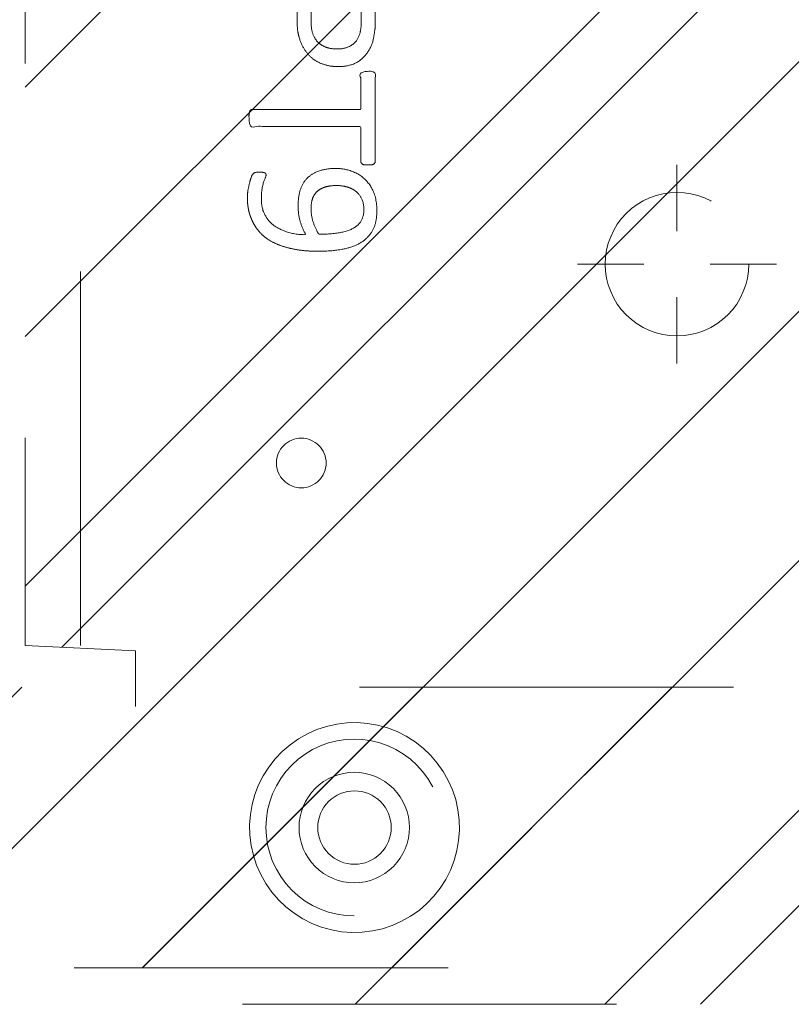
# Model space of a CAD drawing. Header units: inches. Extents: x -465 to -303, y -234 to 7.
# Tile 60 of 81: x -332.45 to -329.69, y -14.18 to -10.67. Entities that reach past the tile are written whole.
import ezdxf

# ---------------------------------------------------------------- set-up
doc = ezdxf.new("R2010")
doc.units = ezdxf.units.IN
doc.header["$LTSCALE"] = 32
doc.header["$MEASUREMENT"] = 0
doc.header["$PDMODE"] = 1
doc.header["$PDSIZE"] = -2
doc.linetypes.add('Dash Style-1', pattern=[0.083328, 0.041656, -0.041672])
for name, color, linetype, lineweight in [('DashLine', 7, 'Dash Style-1', 13), ('DashLineFill', 7, 'Dash Style-1', 13), ('Drawing', 7, 'Continuous', 18), ('Metal-DeskStructure', 7, 'Continuous', 13), ('None', 7, 'Continuous', 18), ('SolidLine', 7, 'Continuous', 15)]:
    doc.layers.add(name, color=color, linetype=linetype, lineweight=lineweight)
pattern_1 = [(45, (0, 0), (-1.61302, 1.93572), []), (45, (-1.0608, 1.0608), (-0.472346, 0.416761), [])]

# ---------------------------------------------------------------- blocks, each defined once
blk = doc.blocks.new('Group-51')
at = {"layer": 'DashLine'}
for p, q in [((0.0002, 6.2205), (0.0002, 6.4567)), ((-0.1179, 6.1024), (-0.3541, 6.1024)), ((0.1183, 6.1024), (0.3545, 6.1024)), ((0.0002, 5.9843), (0.0002, 5.748))]:
    blk.add_line(p, q, dxfattribs=at)
at = {"layer": 'DashLine', "flags": 128}
blk.add_lwpolyline([(-0.2557, 6.1024), (-0.2545, 6.1274), (-0.2508, 6.1523), (-0.2447, 6.1766), (-0.2362, 6.2003), (-0.2255, 6.223), (-0.2126, 6.2445), (-0.1976, 6.2647), (-0.1808, 6.2833), (-0.1621, 6.3002), (-0.142, 6.3151), (-0.1204, 6.3281), (-0.0977, 6.3388), (-0.0741, 6.3472), (-0.0497, 6.3534), (-0.0249, 6.357), (0.0002, 6.3583), (0.0253, 6.357), (0.0501, 6.3534), (0.0745, 6.3472), (0.0981, 6.3388), (0.1208, 6.3281), (0.1424, 6.3151), (0.1625, 6.3002), (0.1812, 6.2833), (0.198, 6.2647), (0.213, 6.2445), (0.2259, 6.223), (0.2366, 6.2003), (0.2451, 6.1766), (0.2512, 6.1523), (0.2549, 6.1274), (0.2561, 6.1024), (0.2549, 6.0773), (0.2512, 6.0524), (0.2451, 6.0281), (0.2366, 6.0044), (0.2259, 5.9817), (0.213, 5.9602), (0.198, 5.94), (0.1812, 5.9214), (0.1625, 5.9045), (0.1424, 5.8896), (0.1208, 5.8767), (0.0981, 5.8659), (0.0745, 5.8575), (0.0501, 5.8514), (0.0253, 5.8477), (0.0002, 5.8465), (-0.0249, 5.8477), (-0.0497, 5.8514), (-0.0741, 5.8575), (-0.0977, 5.8659), (-0.1204, 5.8767), (-0.142, 5.8896), (-0.1621, 5.9045), (-0.1808, 5.9214), (-0.1976, 5.94), (-0.2126, 5.9602), (-0.2255, 5.9817), (-0.2362, 6.0044), (-0.2447, 6.0281), (-0.2508, 6.0524), (-0.2545, 6.0773)], close=True, dxfattribs=at)
blk = doc.blocks.new('Group-53')
at = {"layer": 'SolidLine', "color": 7}
for points, knots in [([(1.2823, 6.0565), (1.3118, 6.0565), (1.3709, 6.0491), (1.4262, 6.0325), (1.4742, 6.0048), (1.5093, 5.9623), (1.5314, 5.9033), (1.5314, 5.8498), (1.5259, 5.8221), (1.5176, 5.7889), (1.5093, 5.7778), (1.4982, 5.7741), (1.4816, 5.7741), (1.4724, 5.776), (1.4668, 5.7778), (1.465, 5.7815), (1.465, 5.7889), (1.4705, 5.8018), (1.4779, 5.8239), (1.4816, 5.8516), (1.4816, 5.9033), (1.4558, 5.9513), (1.4133, 5.9808), (1.3561, 5.9974), (1.3229, 5.9974), (1.334, 5.979), (1.3506, 5.9273), (1.3506, 5.8572), (1.3303, 5.8055), (1.2952, 5.776), (1.2472, 5.7612), (1.1882, 5.7612), (1.1347, 5.7796), (1.0941, 5.8166), (1.0701, 5.8719), (1.0701, 5.9402), (1.083, 5.9826), (1.1107, 6.0159), (1.1476, 6.038), (1.1956, 6.0509), (1.2509, 6.0565), (1.2823, 6.0565)], [0, 0, 0, 0.054342, 0.108683, 0.163025, 0.217366, 0.271708, 0.32605, 0.346749, 0.367448, 0.408846, 0.429545, 0.450244, 0.466803, 0.483362, 0.499922, 0.516481, 0.53304, 0.549599, 0.566158, 0.582718, 0.612524, 0.642331, 0.672137, 0.701944, 0.701944, 0.721255, 0.740567, 0.762023, 0.78348, 0.804937, 0.826394, 0.847851, 0.869308, 0.890765, 0.912222, 0.926851, 0.941481, 0.956111, 0.970741, 0.98537, 1, 1, 1]), ([(1.2768, 5.9956), (1.2325, 5.9956), (1.1411, 5.979), (1.1162, 5.9291), (1.1162, 5.8848), (1.1328, 5.8516), (1.1605, 5.8313), (1.1956, 5.8221), (1.2343, 5.8221), (1.2675, 5.8313), (1.2915, 5.8498), (1.3044, 5.8811), (1.3044, 5.931), (1.2878, 5.979), (1.2768, 5.9956)], [0, 0, 0, 0.066007, 0.19802, 0.264026, 0.330033, 0.39604, 0.462046, 0.528053, 0.60066, 0.673267, 0.745875, 0.818482, 0.909241, 1, 1, 1]), ([(1.1014, 5.7482), (1.1074, 5.7482), (1.118, 5.7482), (1.1236, 5.7445), (1.1273, 5.739), (1.1273, 5.6744), (1.1273, 5.6116), (1.3211, 5.6116), (1.5185, 5.6116), (1.5222, 5.608), (1.5241, 5.6006), (1.5259, 5.5895), (1.5259, 5.5729), (1.5241, 5.5618), (1.5222, 5.5544), (1.5185, 5.5507), (1.3211, 5.5507), (1.1273, 5.5507), (1.1273, 5.488), (1.1273, 5.4234), (1.1236, 5.4179), (1.118, 5.416), (1.1088, 5.4142), (1.0959, 5.4142), (1.0848, 5.416), (1.0793, 5.4179), (1.0756, 5.4234), (1.0756, 5.5812), (1.0756, 5.739), (1.0793, 5.7445), (1.0848, 5.7482), (1.0959, 5.7482), (1.1014, 5.7482)], [0, 0, 0, 0.003046, 0.005389, 0.007733, 0.010076, 0.089744, 0.089744, 0.335779, 0.340465, 0.345152, 0.349838, 0.354524, 0.360382, 0.36624, 0.372099, 0.377957, 0.6855, 0.6855, 0.785085, 0.788014, 0.790943, 0.793872, 0.796801, 0.798998, 0.801195, 0.803391, 0.805588, 0.991213, 0.99341, 0.995606, 0.997803, 1, 1, 1]), ([(1.2066, 5.3983), (1.2417, 5.3983), (1.2952, 5.3761), (1.3321, 5.3355), (1.3543, 5.2765), (1.3543, 5.2091), (1.3543, 5.1842), (1.4345, 5.1842), (1.5185, 5.1842), (1.5222, 5.1805), (1.5241, 5.1731), (1.5259, 5.162), (1.5259, 5.1454), (1.5241, 5.1344), (1.5222, 5.127), (1.5185, 5.1233), (1.3081, 5.1233), (1.0885, 5.1233), (1.0756, 5.1381), (1.0756, 5.1953), (1.0756, 5.258), (1.0793, 5.2839), (1.0867, 5.3208), (1.1088, 5.3577), (1.1402, 5.3854), (1.1826, 5.3983), (1.2066, 5.3983)], [0, 0, 0, 0.066268, 0.132535, 0.198803, 0.26507, 0.303966, 0.303966, 0.429297, 0.43506, 0.440822, 0.446584, 0.452347, 0.456957, 0.461567, 0.466177, 0.470786, 0.728938, 0.745073, 0.761208, 0.845107, 0.870922, 0.896738, 0.922553, 0.948369, 0.974184, 1, 1, 1]), ([(1.2122, 5.3355), (1.1845, 5.3355), (1.1476, 5.3152), (1.131, 5.2857), (1.1254, 5.2543), (1.1254, 5.211), (1.1254, 5.1842), (1.2149, 5.1842), (1.3044, 5.1842), (1.3044, 5.211), (1.3044, 5.2635), (1.2915, 5.3005), (1.2657, 5.3244), (1.2325, 5.3355), (1.2122, 5.3355)], [0, 0, 0, 0.053098, 0.106195, 0.159293, 0.212391, 0.297937, 0.297937, 0.584068, 0.584068, 0.669615, 0.752211, 0.834807, 0.917404, 1, 1, 1]), ([(1.5148, 5.0603), (1.5185, 5.0603), (1.5222, 5.0584), (1.5241, 5.0511), (1.5259, 5.0381), (1.5259, 5.0197), (1.5241, 5.0086), (1.5222, 5.0012), (1.5167, 4.9975), (1.5111, 4.9957), (1.4585, 4.9754), (1.4059, 4.9551), (1.3875, 4.9477), (1.358, 4.9329), (1.3358, 4.9108), (1.3247, 4.8813), (1.3247, 4.8416), (1.3247, 4.8222), (1.4198, 4.8222), (1.5185, 4.8222), (1.5222, 4.8185), (1.5241, 4.8111), (1.5259, 4.8001), (1.5259, 4.7835), (1.5241, 4.7724), (1.5222, 4.765), (1.5185, 4.7613), (1.3072, 4.7613), (1.0867, 4.7613), (1.0756, 4.7761), (1.0756, 4.8314), (1.0756, 4.896), (1.0774, 4.9182), (1.0793, 4.9274), (1.083, 4.9532), (1.1033, 4.9938), (1.1328, 5.0197), (1.1716, 5.0344), (1.2159, 5.0344), (1.2528, 5.0215), (1.2805, 4.9994), (1.2989, 4.9662), (1.3063, 4.9477), (1.3118, 4.9588), (1.3266, 4.9772), (1.3469, 4.992), (1.3746, 5.0049), (1.3912, 5.0123), (1.4401, 5.0326), (1.489, 5.0529), (1.5019, 5.0584), (1.513, 5.0603), (1.5148, 5.0603)], [0, 0, 0, 0.004018, 0.008035, 0.012053, 0.01607, 0.020088, 0.024105, 0.028123, 0.03214, 0.03214, 0.070951, 0.070951, 0.084634, 0.098317, 0.112001, 0.125684, 0.138745, 0.138745, 0.202807, 0.205295, 0.207782, 0.21027, 0.212758, 0.214748, 0.216739, 0.218729, 0.220719, 0.332671, 0.339637, 0.346603, 0.391882, 0.407555, 0.423229, 0.423229, 0.466696, 0.510164, 0.553631, 0.597099, 0.640566, 0.684033, 0.727501, 0.770968, 0.770968, 0.798042, 0.825115, 0.852188, 0.879262, 0.879262, 0.958132, 0.958132, 0.979066, 1, 1, 1]), ([(1.2011, 4.9717), (1.1734, 4.9717), (1.1383, 4.9477), (1.1291, 4.92), (1.1273, 4.9108), (1.1254, 4.8887), (1.1254, 4.8471), (1.1254, 4.8222), (1.2011, 4.8222), (1.2768, 4.8222), (1.2768, 4.8508), (1.2768, 4.9034), (1.2657, 4.9366), (1.2435, 4.9606), (1.2159, 4.9717), (1.2011, 4.9717)], [0, 0, 0, 0.142515, 0.285031, 0.285031, 0.330993, 0.376955, 0.445899, 0.445899, 0.655281, 0.655281, 0.734439, 0.800829, 0.867219, 0.93361, 1, 1, 1]), ([(1.3949, 4.694), (1.417, 4.694), (1.4521, 4.6829), (1.4816, 4.6644), (1.5019, 4.6367), (1.5241, 4.5869), (1.5241, 4.4799), (1.5241, 4.4134), (1.513, 4.3987), (1.2998, 4.3987), (1.0867, 4.3987), (1.0756, 4.4134), (1.0756, 4.4716), (1.0756, 4.5629), (1.0922, 4.6146), (1.1199, 4.6478), (1.1623, 4.6663), (1.2048, 4.6663), (1.2343, 4.6589), (1.2583, 4.6441), (1.2786, 4.6201), (1.2841, 4.6072), (1.2878, 4.6257), (1.3063, 4.6571), (1.334, 4.681), (1.3727, 4.694), (1.3949, 4.694)], [0, 0, 0, 0.031455, 0.06291, 0.094366, 0.125821, 0.188731, 0.266159, 0.275837, 0.285516, 0.435531, 0.44521, 0.454888, 0.521427, 0.574659, 0.627891, 0.681123, 0.734355, 0.762747, 0.791139, 0.819531, 0.847924, 0.847924, 0.885943, 0.923962, 0.961981, 1, 1, 1]), ([(1.1956, 4.6054), (1.1789, 4.6054), (1.1531, 4.5961), (1.1347, 4.5758), (1.1254, 4.5445), (1.1254, 4.4891), (1.1254, 4.4577), (1.1974, 4.4577), (1.2694, 4.4577), (1.2694, 4.4919), (1.2694, 4.5482), (1.2583, 4.5777), (1.238, 4.5961), (1.2103, 4.6054), (1.1956, 4.6054)], [0, 0, 0, 0.074499, 0.148998, 0.223496, 0.297995, 0.395417, 0.395417, 0.61891, 0.61891, 0.724928, 0.793696, 0.862464, 0.931232, 1, 1, 1]), ([(1.3986, 4.6312), (1.3783, 4.6312), (1.3487, 4.6183), (1.3284, 4.5943), (1.3174, 4.5574), (1.3174, 4.4937), (1.3174, 4.4577), (1.3958, 4.4577), (1.4742, 4.4577), (1.4742, 4.5011), (1.4742, 4.5851), (1.4465, 4.6183), (1.417, 4.6312), (1.3986, 4.6312)], [0, 0, 0, 0.079156, 0.158312, 0.237468, 0.316624, 0.419526, 0.419526, 0.643799, 0.643799, 0.767809, 0.883905, 0.941952, 1, 1, 1]), ([(1.5001, 4.3229), (1.5074, 4.3229), (1.5213, 4.3201), (1.5241, 4.3118), (1.5241, 4.1927), (1.5241, 4.0737), (1.5222, 4.07), (1.5167, 4.0663), (1.5074, 4.0645), (1.4945, 4.0645), (1.4853, 4.0663), (1.4798, 4.0682), (1.4761, 4.0737), (1.4761, 4.1226), (1.4761, 4.1697), (1.3063, 4.1697), (1.1365, 4.1697), (1.1623, 4.1263), (1.1882, 4.0829), (1.19, 4.0774), (1.1919, 4.0682), (1.1882, 4.0645), (1.1771, 4.0626), (1.1646, 4.0626), (1.155, 4.0626), (1.1494, 4.0645), (1.1457, 4.0682), (1.1439, 4.0719), (1.1107, 4.1235), (1.0774, 4.1752), (1.0756, 4.1771), (1.0756, 4.1807), (1.0738, 4.1863), (1.0738, 4.2034), (1.0738, 4.2214), (1.0774, 4.2269), (1.0811, 4.2287), (1.2795, 4.2287), (1.4761, 4.2287), (1.4761, 4.2693), (1.4761, 4.3136), (1.4798, 4.3173), (1.4853, 4.321), (1.4945, 4.3229), (1.5001, 4.3229)], [0, 0, 0, 0.00261, 0.007831, 0.010441, 0.176195, 0.178805, 0.181415, 0.184026, 0.186636, 0.188594, 0.190551, 0.192509, 0.194467, 0.244389, 0.244389, 0.424498, 0.424498, 0.47805, 0.47805, 0.484241, 0.490432, 0.496622, 0.502813, 0.507071, 0.510941, 0.514811, 0.518682, 0.518682, 0.576295, 0.576295, 0.578743, 0.58119, 0.583638, 0.590247, 0.593184, 0.596122, 0.599059, 0.911881, 0.911881, 0.976501, 0.982376, 0.988251, 0.994125, 1, 1, 1])]:
    blk.add_open_spline(points, degree=2, knots=knots, dxfattribs=at)
blk = doc.blocks.new('1BRPT9-Bracket (2D)')
at = {"layer": 'DashLineFill', "linetype": 'Continuous', "lineweight": 13}
h = blk.add_hatch(dxfattribs=at)
h.set_pattern_fill('Steel', color=253, style=0, pattern_type=2)
h.set_pattern_definition(pattern_1)
edge = h.paths.add_edge_path()
edge.add_arc((1.6779, -8.4882), 0.252, 270, 360)
edge.add_line((1.9299, -8.4882), (1.9299, -7.4803))
edge.add_line((1.9299, -7.4803), (2.3236, -7.4803))
edge.add_line((2.3236, -7.4803), (2.3236, 7.4611))
edge.add_line((2.3236, 7.4611), (1.9299, 7.4803))
edge.add_line((1.9299, 7.4803), (1.9299, 8.4882))
edge.add_arc((1.6779, 8.4882), 0.252, 360, 450)
edge.add_line((1.6779, 8.7402), (-2.3221, 8.7402))
edge.add_line((-2.3221, 8.7402), (-2.3221, -8.7402))
edge.add_line((-2.3221, -8.7402), (1.6779, -8.7402))
h = blk.add_hatch(dxfattribs=at)
h.set_pattern_fill('Steel', color=253, style=0, pattern_type=2)
h.set_pattern_definition(pattern_1)
h.paths.add_polyline_path([(1.1504, 8.4252), (1.1812, 8.4237), (1.2118, 8.4191), (1.2418, 8.4116), (1.2709, 8.4012), (1.2988, 8.388), (1.3254, 8.3721), (1.3502, 8.3537), (1.3731, 8.3329), (1.3938, 8.31), (1.4123, 8.2852), (1.4281, 8.2587), (1.4414, 8.2308), (1.4518, 8.2017), (1.4593, 8.1717), (1.4638, 8.1411), (1.4653, 8.1102), (1.4638, 8.0794), (1.4593, 8.0488), (1.4518, 8.0188), (1.4414, 7.9897), (1.4281, 7.9618), (1.4123, 7.9353), (1.3938, 7.9104), (1.3731, 7.8875), (1.3502, 7.8668), (1.3254, 7.8484), (1.2988, 7.8325), (1.2709, 7.8193), (1.2418, 7.8088), (1.2118, 7.8013), (1.1812, 7.7968), (1.1504, 7.7953), (1.1195, 7.7968), (1.0889, 7.8013), (1.0589, 7.8088), (1.0298, 7.8193), (1.0019, 7.8325), (0.9754, 7.8484), (0.9506, 7.8668), (0.9277, 7.8875), (0.9069, 7.9104), (0.8885, 7.9353), (0.8726, 7.9618), (0.8594, 7.9897), (0.849, 8.0188), (0.8415, 8.0488), (0.8369, 8.0794), (0.8354, 8.1102), (0.8369, 8.1411), (0.8415, 8.1717), (0.849, 8.2017), (0.8594, 8.2308), (0.8726, 8.2587), (0.8885, 8.2852), (0.9069, 8.31), (0.9277, 8.3329), (0.9506, 8.3537), (0.9754, 8.3721), (1.0019, 8.388), (1.0298, 8.4012), (1.0589, 8.4116), (1.0889, 8.4191), (1.1195, 8.4237)])
h = blk.add_hatch(dxfattribs=at)
h.set_pattern_fill('Steel', color=253, style=0, pattern_type=2)
h.set_pattern_definition(pattern_1)
h.paths.add_polyline_path([(1.1504, 8.3071), (1.1697, 8.3061), (1.1888, 8.3033), (1.2075, 8.2986), (1.2257, 8.2921), (1.2432, 8.2838), (1.2597, 8.2739), (1.2753, 8.2624), (1.2896, 8.2494), (1.3025, 8.2351), (1.314, 8.2196), (1.324, 8.203), (1.3322, 8.1856), (1.3387, 8.1674), (1.3434, 8.1486), (1.3463, 8.1295), (1.3472, 8.1102), (1.3463, 8.0909), (1.3434, 8.0718), (1.3387, 8.0531), (1.3322, 8.0349), (1.324, 8.0174), (1.314, 8.0009), (1.3025, 7.9854), (1.2896, 7.971), (1.2753, 7.9581), (1.2597, 7.9466), (1.2432, 7.9366), (1.2257, 7.9284), (1.2075, 7.9219), (1.1888, 7.9172), (1.1697, 7.9143), (1.1504, 7.9134), (1.1311, 7.9143), (1.112, 7.9172), (1.0932, 7.9219), (1.075, 7.9284), (1.0576, 7.9366), (1.041, 7.9466), (1.0255, 7.9581), (1.0112, 7.971), (0.9982, 7.9854), (0.9867, 8.0009), (0.9768, 8.0174), (0.9685, 8.0349), (0.962, 8.0531), (0.9573, 8.0718), (0.9545, 8.0909), (0.9535, 8.1102), (0.9545, 8.1295), (0.9573, 8.1486), (0.962, 8.1674), (0.9685, 8.1856), (0.9768, 8.203), (0.9867, 8.2196), (0.9982, 8.2351), (1.0112, 8.2494), (1.0255, 8.2624), (1.041, 8.2739), (1.0576, 8.2838), (1.075, 8.2921), (1.0932, 8.2986), (1.112, 8.3033), (1.1311, 8.3061)])
h = blk.add_hatch(dxfattribs=at)
h.set_pattern_fill('Steel', color=253, style=0, pattern_type=2)
h.set_pattern_definition(pattern_1)
h.paths.add_polyline_path([(1.3393, 6.8996), (1.348, 6.8992), (1.3566, 6.8979), (1.3651, 6.8958), (1.3732, 6.8929), (1.3811, 6.8891), (1.3886, 6.8847), (1.3955, 6.8795), (1.402, 6.8737), (1.4078, 6.8672), (1.413, 6.8602), (1.4175, 6.8528), (1.4212, 6.8449), (1.4241, 6.8367), (1.4262, 6.8283), (1.4275, 6.8197), (1.4279, 6.811), (1.4275, 6.8023), (1.4262, 6.7937), (1.4241, 6.7853), (1.4212, 6.7771), (1.4175, 6.7693), (1.413, 6.7618), (1.4078, 6.7548), (1.402, 6.7484), (1.3955, 6.7425), (1.3886, 6.7374), (1.3811, 6.7329), (1.3732, 6.7292), (1.3651, 6.7263), (1.3566, 6.7241), (1.348, 6.7229), (1.3393, 6.7224), (1.3307, 6.7229), (1.3221, 6.7241), (1.3136, 6.7263), (1.3054, 6.7292), (1.2976, 6.7329), (1.2901, 6.7374), (1.2832, 6.7425), (1.2767, 6.7484), (1.2709, 6.7548), (1.2657, 6.7618), (1.2612, 6.7693), (1.2575, 6.7771), (1.2546, 6.7853), (1.2525, 6.7937), (1.2512, 6.8023), (1.2508, 6.811), (1.2512, 6.8197), (1.2525, 6.8283), (1.2546, 6.8367), (1.2575, 6.8449), (1.2612, 6.8528), (1.2657, 6.8602), (1.2709, 6.8672), (1.2767, 6.8737), (1.2832, 6.8795), (1.2901, 6.8847), (1.2976, 6.8891), (1.3054, 6.8929), (1.3136, 6.8958), (1.3221, 6.8979), (1.3307, 6.8992)])
at = {"layer": 'DashLineFill'}
blk.add_line((2.1268, 7.4611), (2.1268, -7.4803), dxfattribs=at)
at = {"layer": 'DashLineFill', "flags": 128}
blk.add_lwpolyline([(1.6779, -8.7402, 0.414214), (1.9299, -8.4882), (1.9299, -7.4803), (2.3236, -7.4803), (2.3236, 7.4611), (1.9299, 7.4803), (1.9299, 8.4882, 0.414214), (1.6779, 8.7402), (-2.3221, 8.7402), (-2.3221, -8.7402)], format="xyb", close=True, dxfattribs=at)
for points in [[(1.1504, 8.4252), (1.1812, 8.4237), (1.2118, 8.4191), (1.2418, 8.4116), (1.2709, 8.4012), (1.2988, 8.388), (1.3254, 8.3721), (1.3502, 8.3537), (1.3731, 8.3329), (1.3938, 8.31), (1.4123, 8.2852), (1.4281, 8.2587), (1.4414, 8.2308), (1.4518, 8.2017), (1.4593, 8.1717), (1.4638, 8.1411), (1.4653, 8.1102), (1.4638, 8.0794), (1.4593, 8.0488), (1.4518, 8.0188), (1.4414, 7.9897), (1.4281, 7.9618), (1.4123, 7.9353), (1.3938, 7.9104), (1.3731, 7.8875), (1.3502, 7.8668), (1.3254, 7.8484), (1.2988, 7.8325), (1.2709, 7.8193), (1.2418, 7.8088), (1.2118, 7.8013), (1.1812, 7.7968), (1.1504, 7.7953), (1.1195, 7.7968), (1.0889, 7.8013), (1.0589, 7.8088), (1.0298, 7.8193), (1.0019, 7.8325), (0.9754, 7.8484), (0.9506, 7.8668), (0.9277, 7.8875), (0.9069, 7.9104), (0.8885, 7.9353), (0.8726, 7.9618), (0.8594, 7.9897), (0.849, 8.0188), (0.8415, 8.0488), (0.8369, 8.0794), (0.8354, 8.1102), (0.8369, 8.1411), (0.8415, 8.1717), (0.849, 8.2017), (0.8594, 8.2308), (0.8726, 8.2587), (0.8885, 8.2852), (0.9069, 8.31), (0.9277, 8.3329), (0.9506, 8.3537), (0.9754, 8.3721), (1.0019, 8.388), (1.0298, 8.4012), (1.0589, 8.4116), (1.0889, 8.4191), (1.1195, 8.4237)], [(1.1504, 8.3071), (1.1697, 8.3061), (1.1888, 8.3033), (1.2075, 8.2986), (1.2257, 8.2921), (1.2432, 8.2838), (1.2597, 8.2739), (1.2753, 8.2624), (1.2896, 8.2494), (1.3025, 8.2351), (1.314, 8.2196), (1.324, 8.203), (1.3322, 8.1856), (1.3387, 8.1674), (1.3434, 8.1486), (1.3463, 8.1295), (1.3472, 8.1102), (1.3463, 8.0909), (1.3434, 8.0718), (1.3387, 8.0531), (1.3322, 8.0349), (1.324, 8.0174), (1.314, 8.0009), (1.3025, 7.9854), (1.2896, 7.971), (1.2753, 7.9581), (1.2597, 7.9466), (1.2432, 7.9366), (1.2257, 7.9284), (1.2075, 7.9219), (1.1888, 7.9172), (1.1697, 7.9143), (1.1504, 7.9134), (1.1311, 7.9143), (1.112, 7.9172), (1.0932, 7.9219), (1.075, 7.9284), (1.0576, 7.9366), (1.041, 7.9466), (1.0255, 7.9581), (1.0112, 7.971), (0.9982, 7.9854), (0.9867, 8.0009), (0.9768, 8.0174), (0.9685, 8.0349), (0.962, 8.0531), (0.9573, 8.0718), (0.9545, 8.0909), (0.9535, 8.1102), (0.9545, 8.1295), (0.9573, 8.1486), (0.962, 8.1674), (0.9685, 8.1856), (0.9768, 8.203), (0.9867, 8.2196), (0.9982, 8.2351), (1.0112, 8.2494), (1.0255, 8.2624), (1.041, 8.2739), (1.0576, 8.2838), (1.075, 8.2921), (1.0932, 8.2986), (1.112, 8.3033), (1.1311, 8.3061)], [(1.3393, 6.8996), (1.348, 6.8992), (1.3566, 6.8979), (1.3651, 6.8958), (1.3732, 6.8929), (1.3811, 6.8891), (1.3886, 6.8847), (1.3955, 6.8795), (1.402, 6.8737), (1.4078, 6.8672), (1.413, 6.8602), (1.4175, 6.8528), (1.4212, 6.8449), (1.4241, 6.8367), (1.4262, 6.8283), (1.4275, 6.8197), (1.4279, 6.811), (1.4275, 6.8023), (1.4262, 6.7937), (1.4241, 6.7853), (1.4212, 6.7771), (1.4175, 6.7693), (1.413, 6.7618), (1.4078, 6.7548), (1.402, 6.7484), (1.3955, 6.7425), (1.3886, 6.7374), (1.3811, 6.7329), (1.3732, 6.7292), (1.3651, 6.7263), (1.3566, 6.7241), (1.348, 6.7229), (1.3393, 6.7224), (1.3307, 6.7229), (1.3221, 6.7241), (1.3136, 6.7263), (1.3054, 6.7292), (1.2976, 6.7329), (1.2901, 6.7374), (1.2832, 6.7425), (1.2767, 6.7484), (1.2709, 6.7548), (1.2657, 6.7618), (1.2612, 6.7693), (1.2575, 6.7771), (1.2546, 6.7853), (1.2525, 6.7937), (1.2512, 6.8023), (1.2508, 6.811), (1.2512, 6.8197), (1.2525, 6.8283), (1.2546, 6.8367), (1.2575, 6.8449), (1.2612, 6.8528), (1.2657, 6.8602), (1.2709, 6.8672), (1.2767, 6.8737), (1.2832, 6.8795), (1.2901, 6.8847), (1.2976, 6.8891), (1.3054, 6.8929), (1.3136, 6.8958), (1.3221, 6.8979), (1.3307, 6.8992)]]:
    blk.add_lwpolyline(points, close=True, dxfattribs=at)
at = {"layer": 'DashLineFill', "linetype": 'Continuous', "lineweight": 5}
blk.add_point((0.0002, 6.1024), dxfattribs=at)
at = {"layer": 'Metal-DeskStructure', "color": 7}
blk.add_blockref('Group-51', (0, 0), dxfattribs=at)
at = {"layer": 'SolidLine', "color": 7}
blk.add_blockref('Group-53', (0, 0), dxfattribs=at)
blk = doc.blocks.new('1BRPT6-LeftBeam (2D)')
at = {"layer": 'DashLineFill', "linetype": 'Continuous', "lineweight": 13}
h = blk.add_hatch(dxfattribs=at)
h.set_pattern_fill('Steel', color=253, style=0, pattern_type=2)
h.set_pattern_definition(pattern_1)
h.paths.add_polyline_path([(-1.8504, 0.5), (20.4724, 0.5), (20.4724, -0.5), (-1.8504, -0.5)])
at = {"layer": 'DashLineFill', "flags": 128}
blk.add_lwpolyline([(-1.8504, 0.5), (20.4724, 0.5), (20.4724, -0.5), (-1.8504, -0.5)], close=True, dxfattribs=at)
at = {"layer": 'SolidLine', "flags": 128}
for points in [[(1.1224, 0.373), (1.1591, 0.3739), (1.1957, 0.3712), (1.2319, 0.3649), (1.2672, 0.3551), (1.3015, 0.3418), (1.3342, 0.3253), (1.3652, 0.3056), (1.3942, 0.283), (1.4207, 0.2577), (1.4447, 0.2299), (1.4658, 0.1998), (1.4838, 0.1679), (1.4987, 0.1343), (1.5102, 0.0995), (1.5182, 0.0636), (1.5227, 0.0272), (1.5235, -0.0095), (1.5208, -0.0461), (1.5145, -0.0823), (1.5047, -0.1176), (1.4914, -0.1519), (1.4749, -0.1846), (1.4552, -0.2156), (1.4326, -0.2446), (1.4073, -0.2711), (1.3795, -0.2951), (1.3494, -0.3162), (1.3175, -0.3342), (1.2839, -0.3491), (1.2491, -0.3606), (1.2132, -0.3686), (1.1768, -0.373), (1.1401, -0.3739), (1.1035, -0.3712), (1.0673, -0.3649), (1.032, -0.3551), (0.9977, -0.3418), (0.965, -0.3253), (0.934, -0.3056), (0.9051, -0.283), (0.8785, -0.2577), (0.8545, -0.2299), (0.8334, -0.1998), (0.8154, -0.1679), (0.8005, -0.1343), (0.789, -0.0995), (0.781, -0.0636), (0.7766, -0.0272), (0.7757, 0.0095), (0.7784, 0.0461), (0.7847, 0.0823), (0.7945, 0.1176), (0.8078, 0.1519), (0.8243, 0.1846), (0.844, 0.2156), (0.8666, 0.2445), (0.8919, 0.2711), (0.9197, 0.2951), (0.9498, 0.3162), (0.9817, 0.3342), (1.0153, 0.3491), (1.0502, 0.3606), (1.086, 0.3686)], [(1.2805, 0), (1.2798, -0.0128), (1.2779, -0.0255), (1.2748, -0.038), (1.2705, -0.0501), (1.265, -0.0617), (1.2584, -0.0727), (1.2508, -0.083), (1.2421, -0.0925), (1.2326, -0.1011), (1.2223, -0.1088), (1.2113, -0.1154), (1.1997, -0.1209), (1.1876, -0.1252), (1.1751, -0.1283), (1.1624, -0.1302), (1.1496, -0.1308), (1.1368, -0.1302), (1.1241, -0.1283), (1.1116, -0.1252), (1.0995, -0.1209), (1.0879, -0.1154), (1.0769, -0.1088), (1.0666, -0.1011), (1.0571, -0.0925), (1.0485, -0.083), (1.0408, -0.0727), (1.0342, -0.0617), (1.0287, -0.0501), (1.0244, -0.038), (1.0213, -0.0255), (1.0194, -0.0128), (1.0188, 0), (1.0194, 0.0128), (1.0213, 0.0255), (1.0244, 0.038), (1.0287, 0.0501), (1.0342, 0.0617), (1.0408, 0.0727), (1.0485, 0.083), (1.0571, 0.0925), (1.0666, 0.1011), (1.0769, 0.1088), (1.0879, 0.1154), (1.0995, 0.1209), (1.1116, 0.1252), (1.1241, 0.1283), (1.1368, 0.1302), (1.1496, 0.1308), (1.1624, 0.1302), (1.1751, 0.1283), (1.1876, 0.1252), (1.1997, 0.1209), (1.2113, 0.1154), (1.2223, 0.1088), (1.2326, 0.1011), (1.2421, 0.0925), (1.2508, 0.083), (1.2584, 0.0727), (1.265, 0.0617), (1.2705, 0.0501), (1.2748, 0.038), (1.2779, 0.0255), (1.2798, 0.0128)]]:
    blk.add_lwpolyline(points, close=True, dxfattribs=at)
blk = doc.blocks.new('Group-73')
at = {"layer": 'None', "color": 7, "rotation": 180}
for name, p in [('1BRPT9-Bracket (2D)', (80.9449, -11.4173)), ('1BRPT6-LeftBeam (2D)', (80.9449, -19.5276))]:
    blk.add_blockref(name, p, dxfattribs=at)
blk = doc.blocks.new('Group-80')
at = {"layer": 'None'}
blk.add_blockref('Group-73', (0, 0), dxfattribs=at)
blk = doc.blocks.new('SL L Desk (2D)')
at = {"layer": 'None'}
blk.add_blockref('Group-80', (0, 0), dxfattribs=at)
at = {"layer": 'Drawing', "color": 0, "flags": 1}
for tag in ['Tag', 'Catalog', 'Option1', 'Option2', 'Option3', 'Option4', 'Option5', 'Option6', 'Option7', 'Option8', 'Option9', 'Option10', 'Option11', 'Option12', 'Custom', 'FinishGroup', 'Discount', 'Item2', 'Item3', 'Item6', 'Item8', 'Item9', 'Item10', 'Item12', 'Item13', 'Item16', 'Item18', 'Item19', 'Item20', 'Item21', 'Item22', 'Item23', 'Item24', 'Item25', 'Item1', 'Item4', 'Item5', 'Item7', 'Item11', 'Item14', 'Item15', 'Item17']:
    blk.add_attdef(tag, (-51.5877, -67.0772), '', height=0.00709, dxfattribs=at)

msp = doc.modelspace()

# ---------------------------------------------------------------- block references
at = {"layer": 'Drawing'}
msp.add_blockref('SL L Desk (2D)', (-411.047, 5.9764), dxfattribs=at)

doc.saveas('drawing.dxf')
